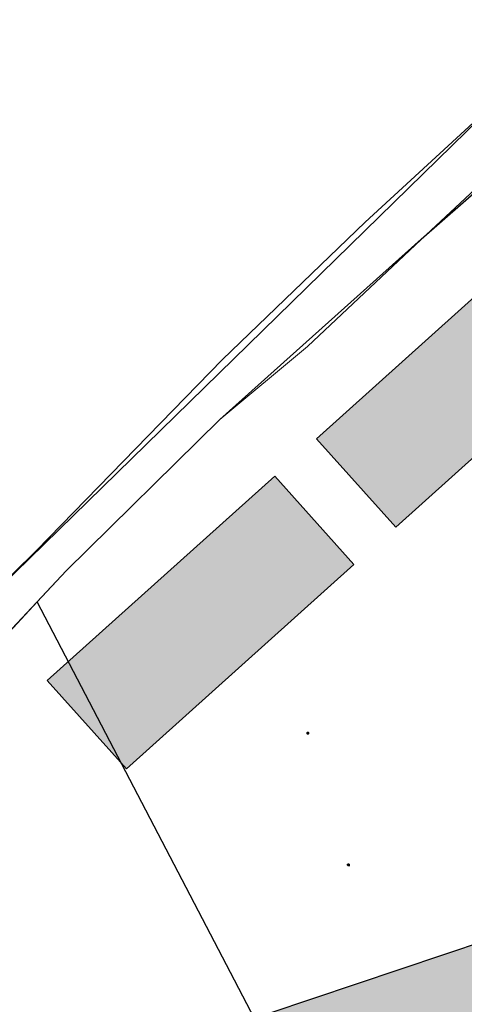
# Model space of a CAD drawing. Header units: metres. Extents: x 190798 to 192239, y 307689 to 310000.
# Tile 62 of 107: x 191384 to 191416, y 309576 to 309646. Entities that reach past the tile are written whole.
import ezdxf
from ezdxf.lldxf.tags import DXFTag

# ---------------------------------------------------------------- set-up
doc = ezdxf.new("R2010")
doc.units = ezdxf.units.M
for name, color, linetype in [('PH-BEST-BEBOUWING', 1, 'Continuous'), ('PH-BEST-BEBOUWING-ARCERING', 253, 'Continuous'), ('PH-BEST-KADASTRALE-GRENS', 150, 'KG-KADASTRAAL-SO'), ('PH-BEST-KL-LAAGSPANNING-ENEXIS', 12, '1-200 LAAGSPANNING')]:
    doc.layers.add(name, color=color, linetype=linetype)
doc.layers.add('PH-BEST-KANTVERHARDING', color=253, linetype='Continuous', lineweight=9)
doc.styles.add('ROMANS', font='romans.shx')
doc.styles.get("Standard").update_dxf_attribs({"font": 'arial.ttf'})
doc.linetypes.add('1-200 LAAGSPANNING', pattern='A,1.5,-0.6,["LS",ROMANS,S=0.24,R=0,X=-0.45,Y=-0.12],-0.05', length=2.15)
tags = doc.linetypes.add('KG-KADASTRAAL-SO', pattern='A,5.5,-2,["K",Standard,S=1.8,R=0,X=0,Y=-0.9],-2,5.5,-2,[5,NLCS.SHX,S=0.75,R=0,X=0,Y=0],-2', length=19).pattern_tags.tags
tags[6] = DXFTag(74, 10)

# ---------------------------------------------------------------- blocks, each defined once
blk = doc.blocks.new('SIE-MEUBILAIR_PAAL_LICHTMAST-SO')
for points in [[(-0.62, 0), (-1, 0)], [(-0.71, 0.71), (-0.44, 0.44)], [(0, 1), (0, 0.62)], [(0.44, 0.44), (0.71, 0.71)], [(1, 0), (0.62, 0)], [(-0.71, -0.71), (-0.44, -0.44)], [(0, -0.62), (0, -1)], [(0.44, -0.44), (0.71, -0.71)]]:
    blk.add_lwpolyline(points)
blk.add_circle((0, 0), 0.5)

msp = doc.modelspace()

# ---------------------------------------------------------------- hatches: boundary and pattern name
at = {"layer": 'PH-BEST-BEBOUWING-ARCERING'}
h = msp.add_hatch(color=256, dxfattribs=at)
h.dxf.hatch_style = 1
h.paths.add_polyline_path([(191427.586, 309624.722), (191421.912, 309631.037), (191405.633, 309616.412), (191411.307, 309610.097)])
h = msp.add_hatch(color=256, dxfattribs=at)
h.dxf.hatch_style = 1
h.paths.add_polyline_path([(191408.321, 309607.41), (191402.651, 309613.729), (191386.362, 309599.11), (191392.031, 309592.791)])
h = msp.add_hatch(color=256, dxfattribs=at)
h.dxf.hatch_style = 1
h.paths.add_polyline_path([(191402.228, 309575.279), (191404.821, 309567.215), (191420.538, 309572.462), (191417.845, 309580.531)])

# ---------------------------------------------------------------- linework, layer by layer
at = {"layer": 'PH-BEST-BEBOUWING'}
for points in [[(191411.307, 309610.097), (191427.586, 309624.722), (191421.912, 309631.037), (191405.633, 309616.412), (191411.307, 309610.097)], [(191392.031, 309592.791), (191408.321, 309607.41), (191402.651, 309613.729), (191386.362, 309599.11), (191392.031, 309592.791)], [(191402.228, 309575.279), (191404.821, 309567.215), (191420.538, 309572.462), (191417.845, 309580.531), (191402.228, 309575.279)]]:
    msp.add_lwpolyline(points, dxfattribs=at)
at = {"layer": 'PH-BEST-KADASTRALE-GRENS'}
msp.add_line((191412.499, 309553.242), (191385.648, 309604.748), dxfattribs=at)
at = {"layer": 'PH-BEST-KADASTRALE-GRENS', "ltscale": 0.2, "flags": 128}
for points in [[(191385.648, 309604.748), (191387.709, 309606.962), (191398.724, 309617.805), (191413.128, 309630.693), (191448.649, 309661.73), (191454.812, 309665.804), (191455.488, 309666.143)], [(191371.33, 309595.92), (191375.679, 309598.683), (191419.519, 309641.48), (191446.701, 309665), (191446.951, 309665.131)], [(191330.717, 309565.312), (191365.776, 309580.823), (191369.152, 309583.642), (191372.881, 309590.24), (191372.899, 309590.272), (191374.113, 309592.419), (191374.379, 309592.639), (191381.293, 309600.068), (191385.648, 309604.748)]]:
    msp.add_lwpolyline(points, dxfattribs=at)
at = {"layer": 'PH-BEST-KANTVERHARDING', "color": 8}
for points in [[(191361.8, 309651.93), (191365.32, 309634.83), (191368.309, 309619.761), (191370.63, 309602.54), (191371.33, 309595.92), (191375.681, 309598.679), (191385.58, 309608.41), (191398.9, 309622.1), (191409.119, 309631.929), (191419.519, 309641.48), (191435.59, 309655.701)], [(191374.379, 309592.639), (191379.23, 309597.941), (191387.711, 309606.961), (191398.721, 309617.8), (191404.999, 309623.01), (191413.13, 309630.69), (191425.399, 309642.11), (191426.532, 309643.102)]]:
    msp.add_lwpolyline(points, dxfattribs=at)

# ---------------------------------------------------------------- block references
at = {"layer": 'PH-BEST-KL-LAAGSPANNING-ENEXIS', "xscale": 0.1, "yscale": 0.1, "zscale": 0.1}
for p in [(191405.02, 309595.346), (191407.919, 309585.914)]:
    msp.add_blockref('SIE-MEUBILAIR_PAAL_LICHTMAST-SO', p, dxfattribs=at)

doc.saveas('drawing.dxf')
